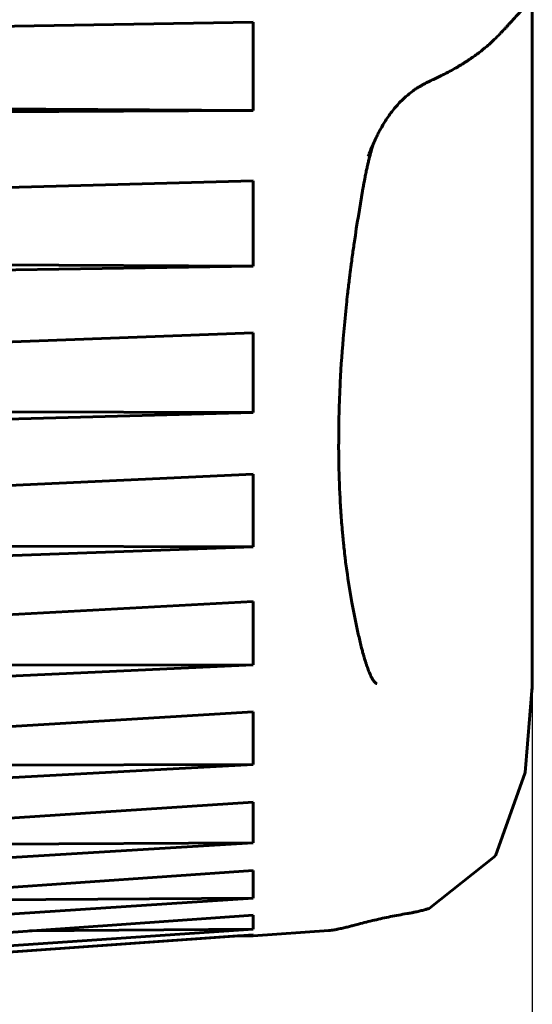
# Model space of a CAD drawing. Header units: millimetres. Extents: x 0 to 210, y 0 to 297.
# Tile 15 of 18: x 177.39 to 183.41, y 200.35 to 211.91. Entities that reach past the tile are written whole.
import ezdxf

# ---------------------------------------------------------------- set-up
doc = ezdxf.new("R2010")
doc.units = ezdxf.units.MM
doc.linetypes.add('K5LT_BASIC', pattern=[0])
doc.linetypes.add('K5LT_THIN', pattern=[0])
doc.layers.add('Системный слой', color=7, linetype='Continuous')
doc.styles.add('KDIMTEXTSTYLE', font='GOST_AU.SHX', dxfattribs={"width": 0.96, "oblique": 15, "height": 5})
doc.dimstyles.new('KDIMSTYLE (1.00)', dxfattribs={"dimtxt": 5, "dimasz": 1, "dimexe": 2, "dimexo": 0, "dimgap": 1, "dimtad": 1, "dimtxsty": 'KDIMTEXTSTYLE', "dimsah": 1, "dimcen": 0, "dimdle": 1, "dimadec": 0, "dimazin": 0, "dimtfac": 0.667, "dimtmove": 0, "dimatfit": 3, "dimfxl": 1, "dimtvp": 1, "dimtolj": 1, "dimtzin": 0, "dimarcsym": 0})

# ---------------------------------------------------------------- blocks, each defined once
blk = doc.blocks.new('U18')
at = {"layer": 'Системный слой', "color": 150, "linetype": 'K5LT_BASIC', "lineweight": 60, "true_color": 0x0080ff}
for p, q in [((183.413, 208.293), (183.413, 208.597)), ((183.413, 206.962), (183.413, 207.228))]:
    blk.add_line(p, q, dxfattribs=at)
blk = doc.blocks.new('U21')
at = {"layer": 'Системный слой', "color": 150, "linetype": 'K5LT_BASIC', "lineweight": 60, "true_color": 0x0080ff}
for p, q in [((183.413, 204.706), (183.413, 204.709)), ((183.413, 204.163), (183.413, 204.563))]:
    blk.add_line(p, q, dxfattribs=at)
blk = doc.blocks.new('U22')
at = {"layer": 'Системный слой', "color": 150, "linetype": 'K5LT_BASIC', "lineweight": 60, "true_color": 0x0080ff}
for p, q in [((183.413, 211.483), (183.413, 211.516)), ((183.413, 210.011), (183.413, 210.011)), ((183.413, 208.973), (183.413, 209.49)), ((183.413, 208.81), (183.413, 208.973)), ((183.413, 208.295), (183.413, 208.597))]:
    blk.add_line(p, q, dxfattribs=at)
blk = doc.blocks.new('U49')
at = {"layer": 'Системный слой', "color": 150, "linetype": 'K5LT_BASIC', "lineweight": 60, "true_color": 0x0080ff}
for p, q in [((183.33, 203.072), (183.413, 204.082)), ((182.982, 202.094), (183.33, 203.072)), ((182.2, 201.477), (182.982, 202.094))]:
    blk.add_line(p, q, dxfattribs=at)
blk = doc.blocks.new('U52')
at = {"layer": 'Системный слой', "color": 150, "linetype": 'K5LT_BASIC', "lineweight": 60, "true_color": 0x0080ff}
for p, q in [((181.02, 201.218), (180.132, 201.156)), ((174.844, 200.786), (174.413, 200.756))]:
    blk.add_line(p, q, dxfattribs=at)
blk = doc.blocks.new('U55')
at = {"layer": 'Системный слой', "color": 150, "linetype": 'K5LT_BASIC', "lineweight": 60, "true_color": 0x0080ff}
for p, q in [((181.538, 210.434), (181.531, 210.411)), ((181.544, 210.457), (181.538, 210.434)), ((181.531, 210.411), (181.524, 210.389))]:
    blk.add_line(p, q, dxfattribs=at)
blk = doc.blocks.new('U59')
at = {"layer": 'Системный слой', "color": 150, "linetype": 'K5LT_BASIC', "lineweight": 60, "true_color": 0x0080ff}
for p, q in [((183.413, 204.706), (183.413, 204.568)), ((183.413, 204.161), (183.413, 204.082))]:
    blk.add_line(p, q, dxfattribs=at)
blk = doc.blocks.new('U63')
at = {"layer": 'Системный слой', "color": 150, "linetype": 'K5LT_BASIC', "lineweight": 60, "true_color": 0x0080ff}
for q in [(183.413, 210.011), (183.413, 209.998)]:
    blk.add_line((183.413, 210.011), q, dxfattribs=at)
blk = doc.blocks.new('KDIMARROW_01')
at = {"layer": 'Системный слой'}
blk.add_hatch(color=0, dxfattribs=at).paths.add_polyline_path([(-5, -0.658), (0, 0), (-5, 0.658), (-4.5, 0)])
at = {"layer": 'Системный слой', "color": 0, "linetype": 'K5LT_THIN', "lineweight": 18}
for p, q in [((-4.5, 0), (-5, 0.658)), ((-5, 0.658), (0, 0)), ((0, 0), (-5, -0.658)), ((-5, -0.658), (-4.5, 0)), ((0, 0), (-1, 0))]:
    blk.add_line(p, q, dxfattribs=at)

msp = doc.modelspace()

# ---------------------------------------------------------------- linework, layer by layer
at = {"layer": 'Системный слой', "color": 150, "linetype": 'K5LT_BASIC', "lineweight": 60, "true_color": 0x0080ff}
for p, q in [((183.413, 211.664), (183.413, 212.246)), ((175.517, 211.807), (180.132, 211.885)), ((180.132, 211.885), (180.132, 210.845)), ((183.413, 211.913), (183.413, 211.483)), ((183.413, 211.483), (183.413, 211.913)), ((183.413, 210.069), (183.413, 211.483)), ((180.132, 210.845), (175.517, 210.822)), ((176.014, 210.874), (180.132, 210.845)), ((181.483, 210.306), (181.483, 210.306)), ((181.483, 210.305), (181.483, 210.305)), ((175.517, 209.895), (180.132, 210.021)), ((180.132, 210.021), (180.132, 209.02)), ((183.413, 209.336), (183.413, 210.069)), ((183.413, 210.069), (183.413, 209.336)), ((183.413, 210.011), (183.413, 209.997)), ((183.413, 210.011), (183.413, 209.997)), ((183.413, 210.011), (183.413, 210.011)), ((183.413, 209.49), (183.413, 209.609)), ((183.413, 209.602), (183.413, 209.49)), ((183.413, 209.336), (183.413, 209.49)), ((183.413, 209.336), (183.413, 204.709)), ((176.014, 209.041), (180.132, 209.02)), ((180.132, 209.02), (175.517, 208.946)), ((183.413, 208.598), (183.413, 208.973)), ((183.413, 208.598), (183.413, 208.597)), ((175.517, 208.065), (180.132, 208.237)), ((180.132, 208.237), (180.132, 207.299)), ((183.413, 208.29), (183.413, 208.295)), ((183.413, 208.295), (183.413, 208.295)), ((180.132, 207.299), (175.517, 207.177)), ((176.014, 207.313), (180.132, 207.299)), ((183.413, 207.229), (183.413, 207.221)), ((183.413, 207.225), (183.413, 207.229)), ((183.413, 206.963), (183.413, 206.962)), ((183.413, 206.963), (183.413, 206.963)), ((175.517, 206.364), (180.132, 206.576)), ((180.132, 206.576), (180.132, 205.725)), ((175.517, 205.557), (180.132, 205.725)), ((180.132, 205.725), (176.014, 205.731)), ((180.132, 205.08), (175.517, 204.832)), ((180.132, 204.336), (180.132, 205.08)), ((183.413, 204.709), (183.413, 204.706)), ((183.413, 204.709), (183.413, 204.57)), ((183.413, 204.554), (183.413, 204.57)), ((183.412, 204.448), (183.412, 204.449)), ((175.517, 204.126), (180.132, 204.336)), ((180.132, 204.336), (176.014, 204.334)), ((183.413, 204.084), (183.413, 204.163)), ((183.413, 204.148), (183.413, 204.163)), ((183.413, 204.084), (183.413, 204.082)), ((183.413, 204.084), (183.413, 204.084)), ((180.132, 203.786), (175.517, 203.507)), ((180.132, 203.167), (180.132, 203.786)), ((175.517, 202.921), (180.132, 203.167)), ((180.132, 203.167), (176.014, 203.157)), ((180.132, 202.724), (175.517, 202.423)), ((180.132, 202.246), (180.132, 202.724)), ((175.517, 201.97), (180.132, 202.246)), ((180.132, 202.246), (176.014, 202.229)), ((180.132, 201.922), (175.517, 201.605)), ((180.132, 201.922), (180.132, 201.597)), ((180.132, 201.597), (175.517, 201.297)), ((176.014, 201.572), (180.132, 201.597)), ((175.517, 201.074), (180.132, 201.399)), ((180.132, 201.399), (180.132, 201.234)), ((180.132, 201.234), (175.517, 200.918)), ((175.517, 200.843), (180.132, 201.168)), ((177.504, 201.214), (180.132, 201.234)), ((180.132, 201.168), (180.132, 201.156)), ((181.02, 201.218), (181.019, 201.218)), ((179.946, 201.155), (175.517, 200.843)), ((180.132, 201.156), (179.946, 201.155))]:
    msp.add_line(p, q, dxfattribs=at)
for centre, major_axis, ratio, start_param, end_param in [((183.113, 211.913), (0.3, 0), 0.997564, 6.282976, 6.283185), ((183.262, 204.452), (0.15, -0.002), 0.241339, 6.28308, 6.289067), ((181.892, 201.713), (-0.049, 0.296), 0.522556, -3.141616, -3.14161), ((180.999, 201.517), (-0.022, 0.299), 0.984242, 3.139556, 3.141614)]:
    msp.add_ellipse(centre, major_axis=major_axis, ratio=ratio, start_param=start_param, end_param=end_param, dxfattribs=at)
for points, knots in [([(182.236, 211.205), (182.278, 211.224), (182.319, 211.244), (182.388, 211.278), (182.417, 211.293), (182.469, 211.321), (182.494, 211.335), (182.557, 211.371), (182.595, 211.394), (182.669, 211.442), (182.705, 211.466), (182.755, 211.502), (182.771, 211.514), (182.819, 211.55), (182.849, 211.575), (182.889, 211.609), (182.902, 211.62), (182.931, 211.647), (182.948, 211.663), (182.99, 211.703), (183.014, 211.727), (183.04, 211.754), (183.044, 211.759), (183.061, 211.776), (183.073, 211.789), (183.088, 211.805), (183.092, 211.809), (183.099, 211.817), (183.103, 211.82), (183.111, 211.829), (183.115, 211.833), (183.127, 211.847), (183.135, 211.856), (183.158, 211.881), (183.172, 211.896), (183.188, 211.913), (183.19, 211.916), (183.213, 211.941), (183.23, 211.96), (183.257, 211.99), (183.267, 212.002), (183.278, 212.013), (183.281, 212.016), (183.283, 212.018), (183.284, 212.019), (183.283, 212.018), (183.282, 212.017), (183.281, 212.016)], [0, 0, 0, 0, 1.291251, 1.291251, 2.212666, 2.212666, 3.030042, 3.030042, 4.371128, 4.371128, 5.745225, 5.745225, 6.403678, 6.403678, 7.720585, 7.720585, 8.293714, 8.293714, 9.161887, 9.161887, 10.522543, 10.522543, 10.802526, 10.802526, 11.618766, 11.618766, 11.8832, 11.8832, 12.147634, 12.147634, 12.468832, 12.468832, 13.111229, 13.111229, 14.396024, 14.396024, 14.660458, 14.660458, 16.715161, 16.715161, 18.706305, 18.706305, 19.584231, 19.584231, 20.462158, 20.462158, 21, 21, 21, 21]), ([(182.054, 211.107), (182.066, 211.114), (182.078, 211.122), (182.095, 211.132), (182.1, 211.135), (182.109, 211.14), (182.113, 211.142), (182.124, 211.148), (182.13, 211.152), (182.149, 211.162), (182.161, 211.168), (182.185, 211.181), (182.198, 211.187), (182.211, 211.193), (182.212, 211.194), (182.221, 211.198), (182.229, 211.201), (182.236, 211.205)], [0, 0, 0, 0, 2.8, 2.8, 4.016677, 4.016677, 4.945383, 4.945383, 6.431439, 6.431439, 9.217784, 9.217784, 12.017784, 12.017784, 12.271097, 12.271097, 14, 14, 14, 14]), ([(181.483, 210.306), (181.483, 210.306), (181.483, 210.306), (181.486, 210.312), (181.488, 210.319), (181.495, 210.336), (181.499, 210.347), (181.512, 210.381), (181.521, 210.403), (181.535, 210.436), (181.54, 210.447), (181.555, 210.481), (181.566, 210.505), (181.586, 210.545), (181.594, 210.562), (181.611, 210.595), (181.62, 210.612), (181.647, 210.661), (181.666, 210.693), (181.714, 210.767), (181.743, 210.808), (181.801, 210.882), (181.83, 210.915), (181.889, 210.976), (181.918, 211.003), (181.969, 211.046), (181.991, 211.062), (182.021, 211.085), (182.029, 211.09), (182.043, 211.099), (182.049, 211.103), (182.054, 211.107)], [0, 0, 0, 0, 0.008277, 0.008277, 0.376213, 0.376213, 1.034587, 1.034587, 2.351333, 2.351333, 2.971845, 2.971845, 4.394816, 4.394816, 5.415984, 5.415984, 6.437153, 6.437153, 8.445494, 8.445494, 11.157973, 11.157973, 13.519788, 13.519788, 15.655158, 15.655158, 17.116628, 17.116628, 17.630066, 17.630066, 18, 18, 18, 18]), ([(181.524, 210.389), (181.516, 210.359), (181.508, 210.33), (181.496, 210.285), (181.493, 210.271), (181.486, 210.241), (181.482, 210.226), (181.475, 210.195), (181.471, 210.179), (181.466, 210.155), (181.464, 210.146), (181.46, 210.127), (181.458, 210.117), (181.452, 210.088), (181.448, 210.069), (181.437, 210.013), (181.43, 209.977), (181.424, 209.94)], [0, 0, 0, 0, 3, 3, 4.473747, 4.473747, 6, 6, 7.584224, 7.584224, 8.467111, 8.467111, 9.476168, 9.476168, 11.368112, 11.368112, 15, 15, 15, 15]), ([(181.424, 209.94), (181.421, 209.928), (181.419, 209.915), (181.385, 209.704), (181.351, 209.505), (181.314, 209.257), (181.307, 209.205), (181.295, 209.121), (181.291, 209.09), (181.286, 209.05), (181.285, 209.043), (181.279, 208.996), (181.274, 208.957), (181.266, 208.898), (181.264, 208.878), (181.255, 208.801), (181.248, 208.745), (181.237, 208.649), (181.232, 208.609), (181.217, 208.462), (181.206, 208.353), (181.179, 208.046), (181.165, 207.849), (181.143, 207.41), (181.137, 207.17), (181.137, 206.936)], [0, 0, 0, 0, 0.29235, 0.29235, 4.8, 4.8, 6.006653, 6.006653, 6.739993, 6.739993, 6.919461, 6.919461, 7.825024, 7.825024, 8.296975, 8.296975, 9.621661, 9.621661, 10.556978, 10.556978, 13.128004, 13.128004, 17.928004, 17.928004, 24, 24, 24, 24]), ([(181.418, 204.492), (181.415, 204.506), (181.411, 204.52), (181.401, 204.558), (181.395, 204.581), (181.378, 204.655), (181.366, 204.706), (181.332, 204.859), (181.31, 204.964), (181.269, 205.193), (181.251, 205.321), (181.232, 205.447), (181.232, 205.447), (181.228, 205.479), (181.223, 205.511), (181.217, 205.56), (181.215, 205.577), (181.209, 205.629), (181.205, 205.664), (181.199, 205.715), (181.198, 205.731), (181.195, 205.754), (181.194, 205.762), (181.193, 205.777), (181.192, 205.784), (181.191, 205.797), (181.19, 205.803), (181.189, 205.818), (181.188, 205.828), (181.185, 205.856), (181.183, 205.875), (181.178, 205.932), (181.175, 205.97), (181.166, 206.085), (181.161, 206.162), (181.148, 206.388), (181.144, 206.541), (181.137, 206.751), (181.139, 206.813), (181.136, 206.893), (181.137, 206.915), (181.137, 206.936)], [0, 0, 0, 0, 0.517969, 0.517969, 1.34672, 1.34672, 3.107815, 3.107815, 6.630005, 6.630005, 10.633184, 10.633184, 10.637621, 10.637621, 11.630005, 11.630005, 12.153077, 12.153077, 13.214851, 13.214851, 13.702526, 13.702526, 13.926516, 13.926516, 14.150506, 14.150506, 14.312706, 14.312706, 14.606211, 14.606211, 15.17005, 15.17005, 16.297727, 16.297727, 18.537633, 18.537633, 22.775983, 22.775983, 24.419311, 24.419311, 25, 25, 25, 25]), ([(181.511, 204.216), (181.504, 204.233), (181.496, 204.251), (181.482, 204.287), (181.476, 204.305), (181.466, 204.333), (181.463, 204.343), (181.457, 204.358), (181.456, 204.364), (181.452, 204.376), (181.45, 204.382), (181.444, 204.4), (181.441, 204.412), (181.431, 204.447), (181.424, 204.469), (181.418, 204.492)], [0, 0, 0, 0, 3, 3, 6, 6, 7.601927, 7.601927, 8.501118, 8.501118, 9.528798, 9.528798, 11.455668, 11.455668, 15, 15, 15, 15]), ([(181.584, 204.117), (181.583, 204.118), (181.583, 204.118), (181.58, 204.119), (181.578, 204.12), (181.573, 204.124), (181.57, 204.126), (181.565, 204.131), (181.561, 204.134), (181.554, 204.142), (181.55, 204.147), (181.542, 204.158), (181.538, 204.164), (181.528, 204.18), (181.523, 204.19), (181.516, 204.204), (181.515, 204.206), (181.513, 204.211), (181.512, 204.213), (181.511, 204.216)], [6.352113, 6.352113, 6.352113, 6.352113, 6.586545, 6.586545, 8.225476, 8.225476, 9.816215, 9.816215, 11.469856, 11.469856, 13.145026, 13.145026, 14.551042, 14.551042, 16.361885, 16.361885, 16.665369, 16.665369, 17, 17, 17, 17]), ([(181.02, 201.218), (181.042, 201.22), (181.064, 201.222), (181.098, 201.228), (181.111, 201.23), (181.135, 201.235), (181.146, 201.237), (181.176, 201.244), (181.194, 201.248), (181.23, 201.257), (181.247, 201.261), (181.279, 201.27), (181.293, 201.273), (181.328, 201.282), (181.349, 201.288), (181.4, 201.301), (181.43, 201.309), (181.492, 201.325), (181.524, 201.332), (181.587, 201.347), (181.619, 201.354), (181.682, 201.368), (181.713, 201.374), (181.776, 201.387), (181.809, 201.393), (181.874, 201.405), (181.907, 201.411), (181.941, 201.417)], [0, 0, 0, 0, 2.259489, 2.259489, 3.617941, 3.617941, 4.823011, 4.823011, 6.707281, 6.707281, 8.372587, 8.372587, 9.609137, 9.609137, 11.320606, 11.320606, 13.413192, 13.413192, 15.29637, 15.29637, 16.924454, 16.924454, 18.360375, 18.360375, 19.727157, 19.727157, 21, 21, 21, 21]), ([(181.941, 201.417), (181.958, 201.42), (181.975, 201.422), (181.999, 201.427), (182.006, 201.428), (182.019, 201.431), (182.025, 201.432), (182.039, 201.435), (182.048, 201.437), (182.074, 201.443), (182.091, 201.447), (182.126, 201.456), (182.143, 201.46), (182.174, 201.469), (182.187, 201.473), (182.2, 201.477)], [0, 0, 0, 0, 2.8, 2.8, 3.999844, 3.999844, 4.912571, 4.912571, 6.373122, 6.373122, 9.111642, 9.111642, 11.911642, 11.911642, 14, 14, 14, 14])]:
    msp.add_open_spline(points, degree=3, knots=knots, dxfattribs=at)
for points in [[(183.412, 204.449), (183.413, 204.467), (183.413, 204.502), (183.413, 204.537), (183.413, 204.554)], [(183.412, 204.048), (183.413, 204.064), (183.413, 204.098), (183.413, 204.131), (183.413, 204.148)]]:
    msp.add_open_spline(points, degree=3, dxfattribs=at)

# ---------------------------------------------------------------- block references
at = {"layer": 'Системный слой'}
for name in ['U22', 'U55', 'U63', 'U18', 'U21', 'U59', 'U49', 'U52']:
    msp.add_blockref(name, (0, 0), dxfattribs=at)

# ---------------------------------------------------------------- dimensions: what is measured, and where the dimension line sits
at = {"layer": 'Системный слой', "color": 7}
msp.add_linear_dim(base=(149.113, 146.756), p1=(183.413, 217.023), p2=(149.113, 181.821), location=(166.263, 146.756), text='\\H5.0;\\W0.965;\\Q15;\\H5.0;\\W0.965;\\Q15;\\Q15;Г', dimstyle='KDIMSTYLE (1.00)', override={"dimexo": 0, "dimblk1": 'KDIMARROW_01', "dimblk2": 'KDIMARROW_01', "dimse1": 0, "dimse2": 0, "dimclrt": 7, "dimtolj": 1}, dxfattribs=at).render()

doc.saveas('drawing.dxf')
